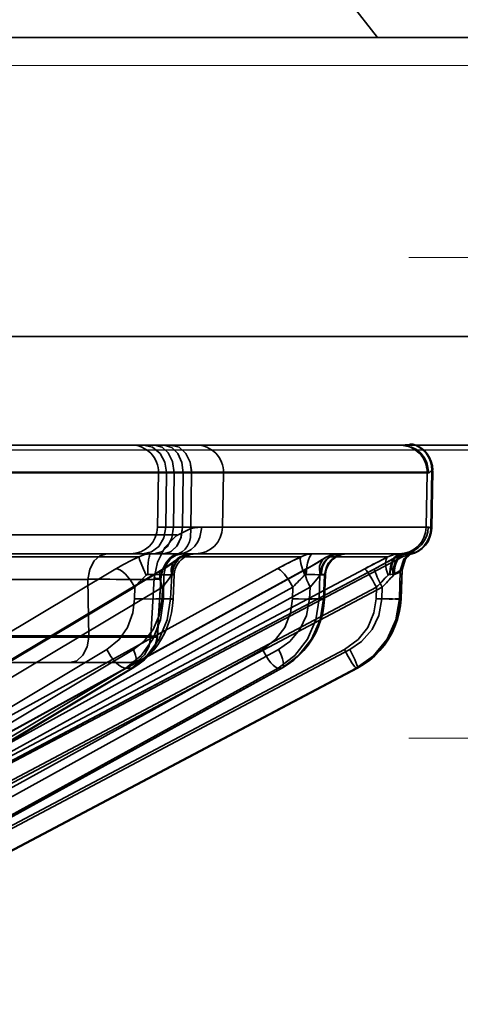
# Model space of a CAD drawing. Header units: millimetres. Extents: x 42175 to 97175, y 10092 to 468192.
# Tile 36 of 256: x 62046 to 62062, y 25820 to 25856. Entities that reach past the tile are written whole.
import ezdxf

# ---------------------------------------------------------------- set-up
doc = ezdxf.new("R2010")
doc.units = ezdxf.units.MM
doc.header["$XCLIPFRAME"] = 2
doc.linetypes.add('DASHED', pattern=[0.75, 0.5, -0.25])
for name, color, linetype in [('AHU03-3-68634OBJ', 8, 'Continuous'), ('EC-MTR_250-0_7OBJ', 8, 'Continuous'), ('FLUID-Wy2', 8, 'Continuous')]:
    doc.layers.add(name, color=color, linetype=linetype)
picture_1 = doc.add_image_def('image1.bmp', size_in_pixel=(951, 911))

msp = doc.modelspace()

# ---------------------------------------------------------------- linework, layer by layer
at = {"layer": 'AHU03-3-68634OBJ', "color": 8, "linetype": 'Continuous', "lineweight": 35, "ltscale": 100}
for p, q in [((62117.777, 25855.602), (61850.777, 25855.602)), ((62117.777, 25844.602), (61850.777, 25844.602)), ((62118.277, 25840.602), (61850.277, 25840.602))]:
    msp.add_line(p, q, dxfattribs=at)
at = {"layer": 'EC-MTR_250-0_7OBJ', "color": 8, "linetype": 'Continuous', "lineweight": 35, "ltscale": 100}
for p, q in [((62057.777, 25856.902), (62058.792, 25855.602)), ((62034.607, 25840.602), (62059.682, 25840.602)), ((62060.07, 25840.639), (62060.101, 25840.639)), ((62060.83, 25839.677), (62060.799, 25839.677)), ((62060.622, 25839.602), (62040.708, 25839.602)), ((62060.622, 25839.584), (62040.708, 25839.584)), ((62050.74, 25839.584), (62050.705, 25837.584)), ((62051.038, 25839.584), (62051.008, 25837.584)), ((62051.311, 25839.584), (62051.286, 25837.584)), ((62051.651, 25839.584), (62051.626, 25837.584)), ((62051.932, 25837.539), (62051.959, 25839.584)), ((62053.096, 25837.584), (62053.131, 25839.584)), ((62060.622, 25839.584), (62060.587, 25837.584)), ((62060.682, 25839.584), (62060.622, 25839.584)), ((62060.798, 25839.659), (62060.762, 25837.546)), ((62060.793, 25837.546), (62060.83, 25839.659)), ((62060.83, 25839.659), (62060.798, 25839.659)), ((62050.705, 25837.584), (62051.286, 25837.584)), ((62051.286, 25837.584), (62051.626, 25837.584)), ((62051.626, 25837.584), (62060.667, 25837.584)), ((62051.626, 25837.584), (62053.096, 25837.584)), ((62060.793, 25837.546), (62060.762, 25837.546)), ((62051.41, 25837.302), (61924.89, 25837.302)), ((62041.615, 25826.959), (62059.717, 25836.486)), ((62050.013, 25836.486), (62043.934, 25836.486)), ((62050.579, 25836.602), (62044.303, 25836.602)), ((62050.92, 25836.602), (62050.579, 25836.602)), ((62050.92, 25836.602), (62059.664, 25836.602)), ((62051.456, 25836.442), (62051.534, 25836.49)), ((62055.971, 25836.486), (62051.572, 25836.486)), ((62051.872, 25836.597), (62051.959, 25836.602)), ((62056.848, 25836.446), (62056.929, 25836.493)), ((62059.173, 25836.486), (62056.931, 25836.486)), ((62059.367, 25836.415), (62059.481, 25836.478)), ((62059.497, 25836.486), (62059.717, 25836.486)), ((62059.924, 25836.54), (62059.893, 25836.506)), ((62059.955, 25836.57), (62059.924, 25836.54)), ((62059.985, 25836.597), (62059.955, 25836.57)), ((62059.988, 25836.582), (62059.956, 25836.582)), ((62059.982, 25836.626), (62059.998, 25836.631)), ((62060.011, 25836.618), (62059.985, 25836.597)), ((62060.033, 25836.633), (62060.011, 25836.617)), ((62060.012, 25836.636), (62060.025, 25836.64)), ((62060.079, 25836.663), (62060.08, 25836.664)), ((62049.175, 25836.052), (62031.909, 25825.752)), ((62050.946, 25836.052), (62033.677, 25825.752)), ((62055.111, 25836.052), (62036.375, 25825.752)), ((62056.202, 25836.052), (62037.464, 25825.752)), ((62058.325, 25836.052), (62038.84, 25825.752)), ((62058.693, 25836.052), (62039.207, 25825.752)), ((62050.869, 25836.031), (62050.971, 25836.094)), ((62051.286, 25836.308), (62051.34, 25836.349)), ((62051.34, 25836.349), (62051.382, 25836.384)), ((62033.602, 25825.731), (62050.869, 25836.031)), ((62037.439, 25825.745), (62056.175, 25836.045)), ((62050.582, 25835.712), (62050.452, 25833.584)), ((62050.939, 25835.829), (62050.926, 25834.951)), ((62051.226, 25835.829), (62050.939, 25835.829)), ((62051.226, 25835.829), (62051.185, 25834.951)), ((62051.321, 25835.839), (62051.279, 25834.941)), ((62056.656, 25834.951), (62056.676, 25835.829)), ((62056.676, 25835.829), (62056.853, 25835.829)), ((62056.853, 25835.829), (62056.815, 25834.951)), ((62056.888, 25835.836), (62056.849, 25834.944)), ((62059.637, 25835.991), (62059.604, 25834.951)), ((62059.699, 25836.013), (62059.637, 25835.991)), ((62059.699, 25836.013), (62059.658, 25834.951)), ((62059.703, 25836.018), (62059.662, 25834.948)), ((62049.863, 25835.372), (62032.595, 25825.072)), ((62050.889, 25835.372), (62033.621, 25825.072)), ((62055.683, 25835.372), (62036.946, 25825.072)), ((62056.315, 25835.372), (62037.578, 25825.072)), ((62058.758, 25835.372), (62039.273, 25825.072)), ((62058.972, 25835.372), (62039.486, 25825.072)), ((62048.144, 25835.664), (62043.597, 25835.664)), ((62048.179, 25833.538), (62048.144, 25835.664)), ((62048.144, 25835.664), (62048.179, 25833.538)), ((62049.863, 25835.372), (62049.857, 25834.951)), ((62050.823, 25835.665), (62050.695, 25833.538)), ((62050.827, 25835.669), (62050.698, 25833.541)), ((62050.889, 25835.372), (62050.869, 25834.951)), ((62055.683, 25835.372), (62055.673, 25834.951)), ((62056.315, 25835.372), (62056.296, 25834.951)), ((62058.758, 25835.372), (62058.745, 25834.951)), ((62058.972, 25835.372), (62058.956, 25834.951)), ((62051.185, 25834.951), (62050.926, 25834.951)), ((62056.815, 25834.951), (62056.656, 25834.951)), ((62059.658, 25834.951), (62059.604, 25834.951)), ((62051.215, 25834.435), (62051.152, 25834.184)), ((62056.783, 25834.433), (62056.718, 25834.18)), ((62059.597, 25834.435), (62059.53, 25834.181)), ((62048.179, 25833.538), (62040.636, 25833.539)), ((62050.452, 25833.584), (62042.31, 25833.584)), ((62048.842, 25833.081), (62032.585, 25823.379)), ((62049.813, 25833.081), (62033.557, 25823.379)), ((62054.562, 25833.081), (62036.922, 25823.379)), ((62055.16, 25833.081), (62037.521, 25823.379)), ((62057.581, 25833.081), (62039.236, 25823.379)), ((62057.783, 25833.081), (62039.438, 25823.379)), ((62049.7, 25832.602), (62042.109, 25832.602)), ((62050.031, 25832.552), (62049.833, 25832.422)), ((62049.534, 25832.401), (62032.632, 25822.314)), ((62049.752, 25832.401), (62032.85, 25822.314)), ((62032.949, 25822.346), (62049.833, 25832.422)), ((62055.136, 25832.401), (62036.797, 25822.314)), ((62055.271, 25832.401), (62036.931, 25822.314)), ((62036.966, 25822.324), (62055.3, 25832.408)), ((62058.016, 25832.401), (62038.943, 25822.314)), ((62058.064, 25832.401), (62038.988, 25822.314)), ((62038.992, 25822.315), (62058.064, 25832.401)), ((62049.752, 25832.401), (62049.534, 25832.401)), ((62055.271, 25832.401), (62055.136, 25832.401)), ((62058.061, 25832.401), (62058.016, 25832.401)), ((62058.061, 25832.401), (62058.064, 25832.401))]:
    msp.add_line(p, q, dxfattribs=at)
at = {"layer": 'EC-MTR_250-0_7OBJ', "color": 8, "linetype": 'Continuous', "lineweight": 35, "ltscale": 100, "flags": 128}
for points in [[(62051.038, 25839.602), (62050.975, 25839.979), (62050.799, 25840.298), (62050.524, 25840.521), (62050.19, 25840.602)], [(62050.604, 25840.602), (62050.871, 25840.527), (62051.096, 25840.319), (62051.254, 25839.995), (62051.311, 25839.584)], [(62051.651, 25839.584), (62051.602, 25839.967), (62051.456, 25840.291), (62051.225, 25840.519), (62050.944, 25840.602)], [(62051.96, 25839.602), (62051.903, 25839.979), (62051.743, 25840.298), (62051.494, 25840.521), (62051.191, 25840.602)], [(62051.959, 25839.602), (62051.902, 25839.979), (62051.742, 25840.297), (62051.494, 25840.52), (62051.191, 25840.602)], [(62060.07, 25840.639), (62060.013, 25840.631), (62059.929, 25840.618), (62059.818, 25840.607), (62059.682, 25840.602)], [(62060.682, 25839.584), (62060.617, 25839.957), (62060.525, 25840.139), (62060.395, 25840.302), (62060.234, 25840.435), (62060.054, 25840.53), (62059.682, 25840.602)], [(62060.798, 25839.659), (62060.776, 25839.649), (62060.759, 25839.636), (62060.746, 25839.626), (62060.727, 25839.608), (62060.716, 25839.598), (62060.704, 25839.591), (62060.693, 25839.586), (62060.682, 25839.584)], [(62050.161, 25836.602), (62050.478, 25836.674), (62050.746, 25836.878), (62050.935, 25837.196), (62051.008, 25837.584)], [(62050.579, 25836.602), (62050.844, 25836.674), (62051.067, 25836.878), (62051.226, 25837.196), (62051.286, 25837.584)], [(62050.582, 25835.712), (62050.699, 25836.296), (62050.976, 25836.835), (62051.394, 25837.27), (62051.932, 25837.539)], [(62051.626, 25837.584), (62051.57, 25837.211), (62051.422, 25836.899), (62051.194, 25836.68), (62050.919, 25836.601)], [(62050.919, 25836.602), (62051.184, 25836.674), (62051.407, 25836.878), (62051.566, 25837.196), (62051.626, 25837.584)], [(62051.932, 25837.539), (62051.919, 25837.207), (62051.876, 25837.045), (62051.807, 25836.898), (62051.717, 25836.774), (62051.609, 25836.678), (62051.491, 25836.614), (62051.368, 25836.579)], [(62052.329, 25837.584), (62052.265, 25837.221), (62052.185, 25837.045), (62052.075, 25836.888), (62051.941, 25836.761), (62051.791, 25836.67), (62051.635, 25836.618), (62051.482, 25836.602)], [(62051.482, 25836.602), (62051.634, 25836.618), (62051.79, 25836.67), (62051.941, 25836.761), (62052.075, 25836.888), (62052.185, 25837.045), (62052.265, 25837.221), (62052.328, 25837.584)], [(62052.329, 25837.584), (62052.139, 25837.573), (62051.932, 25837.539)], [(62051.932, 25837.539), (62052.037, 25837.559), (62052.328, 25837.584)], [(62060.667, 25837.584), (62060.691, 25837.579), (62060.714, 25837.567), (62060.738, 25837.555), (62060.762, 25837.546)], [(62048.144, 25835.664), (62048.209, 25836.029), (62048.363, 25836.331), (62048.583, 25836.531), (62048.839, 25836.602)], [(62048.839, 25836.602), (62048.585, 25836.533), (62048.37, 25836.342), (62048.213, 25836.041), (62048.144, 25835.664)], [(62049.175, 25836.052), (62049.451, 25836.209), (62049.731, 25836.354), (62050.013, 25836.486)], [(62050.013, 25836.486), (62050.23, 25836.574), (62050.45, 25836.602)], [(62050.286, 25835.817), (62050.19, 25836.037), (62050.104, 25836.242), (62050.069, 25836.328), (62050.043, 25836.398), (62050.024, 25836.451), (62050.013, 25836.486)], [(62050.342, 25835.84), (62050.351, 25836.124), (62050.362, 25836.26), (62050.376, 25836.381), (62050.393, 25836.478), (62050.402, 25836.517), (62050.412, 25836.548), (62050.421, 25836.572), (62050.431, 25836.589), (62050.45, 25836.602)], [(62051.368, 25836.579), (62051.28, 25836.538), (62051.167, 25836.452), (62051.09, 25836.37), (62051.034, 25836.296), (62050.973, 25836.195), (62050.924, 25836.095), (62050.881, 25835.98), (62050.839, 25835.807), (62050.823, 25835.665)], [(62051.399, 25836.583), (62051.367, 25836.57), (62051.329, 25836.551), (62051.289, 25836.527), (62051.247, 25836.498), (62051.204, 25836.464), (62051.161, 25836.425), (62051.118, 25836.381), (62051.076, 25836.333), (62051.035, 25836.28), (62050.996, 25836.221), (62050.96, 25836.158), (62050.926, 25836.088), (62050.896, 25836.012), (62050.87, 25835.932), (62050.85, 25835.847), (62050.835, 25835.759), (62050.827, 25835.669)], [(62051.425, 25836.591), (62051.397, 25836.582), (62051.362, 25836.568), (62051.323, 25836.547), (62051.28, 25836.521), (62051.237, 25836.49), (62051.192, 25836.454), (62051.149, 25836.413), (62051.105, 25836.368), (62051.064, 25836.318), (62051.024, 25836.264), (62050.986, 25836.204), (62050.951, 25836.14), (62050.919, 25836.071), (62050.891, 25835.998), (62050.867, 25835.92), (62050.848, 25835.837), (62050.835, 25835.754)], [(62050.939, 25835.829), (62050.995, 25836.116), (62051.062, 25836.254), (62051.154, 25836.377), (62051.265, 25836.476), (62051.389, 25836.548), (62051.644, 25836.602)], [(62051.572, 25836.486), (62051.406, 25836.355), (62051.196, 25836.209), (62050.946, 25836.052)], [(62051.572, 25836.486), (62051.399, 25836.398), (62051.268, 25836.242), (62051.205, 25836.037), (62051.213, 25835.817)], [(62051.931, 25836.602), (62051.676, 25836.548), (62051.552, 25836.476), (62051.441, 25836.377), (62051.349, 25836.254), (62051.282, 25836.116), (62051.226, 25835.829)], [(62051.959, 25836.602), (62051.701, 25836.548), (62051.576, 25836.478), (62051.463, 25836.381), (62051.369, 25836.26), (62051.3, 25836.124), (62051.24, 25835.84)], [(62052.118, 25836.602), (62052.018, 25836.595), (62051.918, 25836.576), (62051.821, 25836.544), (62051.73, 25836.501), (62051.644, 25836.446), (62051.567, 25836.381), (62051.498, 25836.306), (62051.439, 25836.223), (62051.391, 25836.134), (62051.355, 25836.039), (62051.331, 25835.94), (62051.32, 25835.839)], [(62051.368, 25836.579), (62051.43, 25836.596), (62051.482, 25836.602)], [(62051.383, 25836.385), (62051.456, 25836.442), (62051.534, 25836.49), (62051.616, 25836.53), (62051.7, 25836.562), (62051.785, 25836.584), (62051.872, 25836.597), (62051.959, 25836.602)], [(62051.482, 25836.602), (62051.462, 25836.6), (62051.446, 25836.597), (62051.426, 25836.592)], [(62051.959, 25836.602), (62051.766, 25836.574), (62051.572, 25836.486)], [(62055.971, 25836.486), (62055.694, 25836.355), (62055.403, 25836.208), (62055.111, 25836.052)], [(62056.118, 25835.817), (62056.035, 25836.037), (62055.977, 25836.242), (62055.961, 25836.328), (62055.955, 25836.398), (62055.959, 25836.451), (62055.971, 25836.486)], [(62055.971, 25836.486), (62056.201, 25836.574), (62056.433, 25836.602)], [(62056.173, 25835.84), (62056.179, 25835.981), (62056.194, 25836.124), (62056.219, 25836.26), (62056.253, 25836.381), (62056.294, 25836.478), (62056.34, 25836.548), (62056.387, 25836.589), (62056.433, 25836.602)], [(62056.931, 25836.486), (62056.724, 25836.355), (62056.479, 25836.209), (62056.202, 25836.052)], [(62056.562, 25836.266), (62056.669, 25836.331), (62056.764, 25836.391), (62056.848, 25836.446)], [(62056.931, 25836.486), (62056.857, 25836.451), (62056.79, 25836.398), (62056.694, 25836.242), (62056.669, 25836.143), (62056.66, 25836.037), (62056.689, 25835.817)], [(62056.676, 25835.829), (62056.738, 25836.116), (62056.811, 25836.254), (62056.91, 25836.377), (62057.031, 25836.476), (62057.165, 25836.548), (62057.441, 25836.602)], [(62057.362, 25836.602), (62057.249, 25836.589), (62057.134, 25836.548), (62057.023, 25836.478), (62056.923, 25836.381), (62056.84, 25836.26), (62056.779, 25836.124), (62056.726, 25835.84)], [(62056.848, 25836.446), (62056.929, 25836.493), (62057.013, 25836.532), (62057.099, 25836.563), (62057.186, 25836.584), (62057.274, 25836.597), (62057.361, 25836.602)], [(62057.618, 25836.602), (62057.342, 25836.548), (62057.208, 25836.476), (62057.087, 25836.377), (62056.987, 25836.254), (62056.915, 25836.116), (62056.853, 25835.829)], [(62057.686, 25836.602), (62057.585, 25836.595), (62057.485, 25836.576), (62057.388, 25836.544), (62057.297, 25836.5), (62057.211, 25836.445), (62057.134, 25836.38), (62057.065, 25836.305), (62057.006, 25836.222), (62056.958, 25836.132), (62056.922, 25836.037), (62056.898, 25835.937), (62056.888, 25835.836)], [(62057.362, 25836.602), (62057.146, 25836.574), (62056.931, 25836.486)], [(62058.325, 25836.052), (62058.538, 25836.164), (62059.173, 25836.486)], [(62059.497, 25836.486), (62059.257, 25836.355), (62058.987, 25836.209), (62058.693, 25836.052)], [(62058.836, 25836.129), (62058.978, 25836.205), (62059.115, 25836.278), (62059.245, 25836.348), (62059.367, 25836.415)], [(62059.173, 25836.486), (62059.139, 25836.451), (62059.113, 25836.398), (62059.098, 25836.328), (62059.094, 25836.242), (62059.102, 25836.143), (62059.122, 25836.037), (62059.19, 25835.817)], [(62059.173, 25836.486), (62059.407, 25836.574), (62059.643, 25836.602)], [(62059.24, 25835.84), (62059.274, 25836.124), (62059.313, 25836.26), (62059.365, 25836.381), (62059.428, 25836.478), (62059.499, 25836.548), (62059.572, 25836.589), (62059.643, 25836.602)], [(62059.251, 25835.84), (62059.285, 25836.124), (62059.325, 25836.26), (62059.379, 25836.381), (62059.444, 25836.478), (62059.516, 25836.548), (62059.591, 25836.589), (62059.664, 25836.602)], [(62059.382, 25835.817), (62059.333, 25836.037), (62059.327, 25836.143), (62059.336, 25836.242), (62059.359, 25836.328), (62059.395, 25836.398), (62059.442, 25836.451), (62059.497, 25836.486)], [(62059.804, 25836.611), (62059.717, 25836.587), (62059.632, 25836.539), (62059.553, 25836.465), (62059.485, 25836.369), (62059.432, 25836.253), (62059.396, 25836.124), (62059.376, 25835.858)], [(62059.834, 25836.594), (62059.749, 25836.572), (62059.665, 25836.526), (62059.588, 25836.453), (62059.521, 25836.356), (62059.469, 25836.239), (62059.434, 25836.109), (62059.415, 25835.838)], [(62059.481, 25836.478), (62059.547, 25836.512), (62059.615, 25836.54), (62059.685, 25836.563), (62059.756, 25836.581), (62059.828, 25836.593)], [(62059.637, 25835.991), (62059.769, 25836.407), (62060.099, 25836.69)], [(62059.664, 25836.602), (62059.677, 25836.602), (62059.69, 25836.602), (62059.703, 25836.602)], [(62059.699, 25836.013), (62059.733, 25836.22), (62059.824, 25836.418), (62059.964, 25836.584), (62060.137, 25836.701)], [(62059.699, 25836.013), (62059.824, 25836.418), (62060.137, 25836.701)], [(62059.894, 25836.506), (62059.864, 25836.469), (62059.836, 25836.429), (62059.809, 25836.387), (62059.785, 25836.341), (62059.763, 25836.293), (62059.744, 25836.242), (62059.728, 25836.189)], [(62059.804, 25836.611), (62059.946, 25836.639), (62060.049, 25836.672), (62060.099, 25836.69)], [(62059.828, 25836.593), (62059.855, 25836.597), (62059.881, 25836.601), (62059.904, 25836.606), (62059.926, 25836.611), (62059.946, 25836.616), (62059.965, 25836.621), (62059.982, 25836.626), (62059.998, 25836.631), (62060.012, 25836.636), (62060.025, 25836.64), (62060.036, 25836.645), (62060.046, 25836.649), (62060.063, 25836.656), (62060.074, 25836.661)], [(62059.828, 25836.593), (62059.855, 25836.597), (62059.881, 25836.601), (62059.904, 25836.606)], [(62060.137, 25836.701), (62060.122, 25836.684), (62060.012, 25836.636), (62059.834, 25836.594)], [(62059.834, 25836.594), (62060.012, 25836.635), (62060.122, 25836.684), (62060.137, 25836.701)], [(62059.956, 25836.582), (62059.906, 25836.587), (62059.834, 25836.594)], [(62060.08, 25836.664), (62060.069, 25836.658), (62060.061, 25836.652), (62060.049, 25836.645), (62060.033, 25836.633)], [(62060.046, 25836.649), (62060.063, 25836.656)], [(62039.206, 25825.751), (62058.838, 25836.13), (62058.98, 25836.205), (62059.116, 25836.279), (62059.245, 25836.349)], [(62049.863, 25835.372), (62049.71, 25835.633), (62049.526, 25835.852), (62049.432, 25835.936), (62049.339, 25835.999), (62049.253, 25836.038), (62049.175, 25836.052)], [(62050.946, 25836.052), (62050.881, 25836.038), (62050.831, 25835.999), (62050.797, 25835.936), (62050.78, 25835.852), (62050.782, 25835.75), (62050.801, 25835.633), (62050.889, 25835.372)], [(62050.971, 25836.094), (62051.064, 25836.153), (62051.148, 25836.209), (62051.222, 25836.26), (62051.286, 25836.308)], [(62055.683, 25835.372), (62055.532, 25835.633), (62055.371, 25835.852), (62055.294, 25835.936), (62055.224, 25835.999), (62055.162, 25836.038), (62055.111, 25836.052)], [(62056.202, 25836.052), (62056.182, 25836.048), (62056.165, 25836.038), (62056.143, 25835.999), (62056.137, 25835.97), (62056.135, 25835.936), (62056.143, 25835.852), (62056.166, 25835.75), (62056.203, 25835.633), (62056.253, 25835.505), (62056.315, 25835.372)], [(62056.175, 25836.045), (62056.314, 25836.123), (62056.443, 25836.197), (62056.562, 25836.266)], [(62058.325, 25836.052), (62058.345, 25836.04), (62058.36, 25836.024), (62058.379, 25836.003), (62058.426, 25835.939), (62058.483, 25835.852), (62058.55, 25835.744), (62058.621, 25835.623), (62058.691, 25835.497), (62058.758, 25835.372)], [(62058.972, 25835.372), (62058.846, 25835.623), (62058.791, 25835.744), (62058.744, 25835.852), (62058.726, 25835.898), (62058.711, 25835.939), (62058.699, 25835.974), (62058.691, 25836.003), (62058.687, 25836.024), (62058.686, 25836.04), (62058.693, 25836.053)], [(62059.763, 25836.293), (62059.744, 25836.242), (62059.728, 25836.189), (62059.716, 25836.134), (62059.707, 25836.077), (62059.703, 25836.018)], [(62049.863, 25835.372), (62050.04, 25835.575), (62050.233, 25835.768)], [(62050.233, 25835.768), (62050.04, 25835.575), (62049.863, 25835.372)], [(62050.286, 25835.817), (62050.304, 25835.83), (62050.322, 25835.837), (62050.342, 25835.84)], [(62050.939, 25835.829), (62050.83, 25835.835), (62050.69, 25835.839), (62050.342, 25835.84)], [(62050.827, 25835.669), (62050.811, 25835.678), (62050.791, 25835.682), (62050.764, 25835.688), (62050.728, 25835.693), (62050.685, 25835.699), (62050.582, 25835.712)], [(62050.823, 25835.665), (62050.805, 25835.679), (62050.779, 25835.685), (62050.743, 25835.691), (62050.698, 25835.698), (62050.644, 25835.705), (62050.582, 25835.712)], [(62051.213, 25835.817), (62051.07, 25835.603), (62050.889, 25835.372)], [(62050.889, 25835.372), (62051.07, 25835.603), (62051.213, 25835.817)], [(62051.213, 25835.817), (62051.227, 25835.834), (62051.24, 25835.84)], [(62051.32, 25835.839), (62051.307, 25835.836), (62051.296, 25835.835), (62051.283, 25835.834), (62051.267, 25835.833), (62051.226, 25835.829)], [(62051.24, 25835.84), (62051.275, 25835.841), (62051.289, 25835.841), (62051.3, 25835.841), (62051.315, 25835.84)], [(62055.906, 25835.611), (62055.959, 25835.664), (62056.118, 25835.817)], [(62056.118, 25835.817), (62056.065, 25835.767), (62055.906, 25835.611)], [(62056.118, 25835.817), (62056.136, 25835.83), (62056.154, 25835.837), (62056.173, 25835.84)], [(62056.676, 25835.829), (62056.6, 25835.835), (62056.487, 25835.839), (62056.342, 25835.841), (62056.173, 25835.84)], [(62056.689, 25835.817), (62056.516, 25835.603), (62056.315, 25835.372)], [(62056.315, 25835.372), (62056.516, 25835.603), (62056.689, 25835.817)], [(62056.689, 25835.817), (62056.698, 25835.827), (62056.726, 25835.84)], [(62056.726, 25835.84), (62056.763, 25835.84), (62056.796, 25835.841), (62056.823, 25835.84), (62056.846, 25835.84), (62056.864, 25835.839), (62056.877, 25835.839), (62056.888, 25835.837)], [(62056.853, 25835.829), (62056.868, 25835.831), (62056.879, 25835.833)], [(62058.824, 25835.443), (62058.952, 25835.576), (62059.073, 25835.7), (62059.19, 25835.817)], [(62059.19, 25835.817), (62059.073, 25835.701), (62058.952, 25835.577), (62058.824, 25835.443)], [(62058.972, 25835.372), (62059.08, 25835.489), (62059.382, 25835.817)], [(62059.19, 25835.817), (62059.206, 25835.83), (62059.223, 25835.837), (62059.236, 25835.839)], [(62059.376, 25835.858), (62059.335, 25835.848), (62059.293, 25835.842), (62059.236, 25835.839)], [(62059.376, 25835.858), (62059.518, 25835.916), (62059.592, 25835.962), (62059.637, 25835.991)], [(62059.637, 25835.991), (62059.598, 25835.967), (62059.511, 25835.913), (62059.376, 25835.858)], [(62059.415, 25835.838), (62059.404, 25835.834), (62059.393, 25835.827), (62059.382, 25835.817)], [(62059.681, 25835.997), (62059.633, 25835.955), (62059.54, 25835.891), (62059.415, 25835.838)], [(62059.703, 25836.018), (62059.681, 25835.997)], [(62050.823, 25835.665), (62050.743, 25835.665), (62050.617, 25835.665), (62050.447, 25835.664), (62050.232, 25835.664), (62049.983, 25835.664), (62049.817, 25835.663), (62049.448, 25835.664), (62048.95, 25835.665), (62048.528, 25835.666), (62048.144, 25835.667)], [(62048.144, 25835.667), (62049.181, 25835.664), (62050.02, 25835.663), (62050.543, 25835.664), (62050.823, 25835.665)], [(62048.842, 25833.081), (62049.287, 25833.447), (62049.596, 25833.896), (62049.793, 25834.432), (62049.857, 25834.951)], [(62050.926, 25834.951), (62050.817, 25834.173), (62050.534, 25833.462), (62050.1, 25832.859), (62049.534, 25832.401)], [(62049.752, 25832.401), (62050.321, 25832.859), (62050.763, 25833.462), (62051.059, 25834.173), (62051.185, 25834.951)], [(62050.869, 25834.951), (62050.763, 25834.335), (62050.537, 25833.82), (62050.196, 25833.379), (62049.813, 25833.081)], [(62050.926, 25834.951), (62050.809, 25834.945), (62050.644, 25834.941), (62050.44, 25834.94), (62050.221, 25834.941)], [(62050.869, 25834.951), (62050.951, 25834.948), (62051.028, 25834.945), (62051.099, 25834.943), (62051.161, 25834.941), (62051.188, 25834.94), (62051.212, 25834.94), (62051.232, 25834.94), (62051.249, 25834.94), (62051.262, 25834.94), (62051.274, 25834.94), (62051.269, 25834.785)], [(62051.279, 25834.941), (62051.264, 25834.944), (62051.253, 25834.945), (62051.24, 25834.946), (62051.223, 25834.948), (62051.185, 25834.951)], [(62051.279, 25834.941), (62051.257, 25834.687), (62051.215, 25834.435)], [(62054.562, 25833.081), (62055.045, 25833.447), (62055.383, 25833.896), (62055.6, 25834.432), (62055.673, 25834.951)], [(62056.656, 25834.951), (62056.534, 25834.173), (62056.224, 25833.462), (62055.751, 25832.859), (62055.136, 25832.401)], [(62056.296, 25834.951), (62056.185, 25834.335), (62055.943, 25833.82), (62055.575, 25833.379), (62055.16, 25833.081)], [(62055.271, 25832.401), (62055.887, 25832.859), (62056.365, 25833.462), (62056.683, 25834.173), (62056.815, 25834.951)], [(62056.656, 25834.951), (62056.614, 25834.947), (62056.553, 25834.944), (62056.376, 25834.94), (62056.144, 25834.94), (62055.891, 25834.944)], [(62056.296, 25834.951), (62056.403, 25834.947), (62056.507, 25834.944), (62056.604, 25834.942), (62056.689, 25834.94), (62056.726, 25834.94), (62056.758, 25834.94), (62056.786, 25834.94), (62056.809, 25834.94), (62056.827, 25834.941), (62056.839, 25834.942), (62056.85, 25834.953)], [(62056.849, 25834.944), (62056.827, 25834.688), (62056.783, 25834.433)], [(62056.849, 25834.944), (62056.83, 25834.949), (62056.815, 25834.951)], [(62057.581, 25833.081), (62058.084, 25833.447), (62058.437, 25833.896), (62058.666, 25834.432), (62058.745, 25834.951)], [(62058.956, 25834.951), (62058.844, 25834.335), (62058.595, 25833.82), (62058.213, 25833.379), (62057.783, 25833.081)], [(62058.016, 25832.401), (62058.654, 25832.855), (62059.152, 25833.46), (62059.477, 25834.175), (62059.604, 25834.951)], [(62058.061, 25832.401), (62058.701, 25832.859), (62059.197, 25833.462), (62059.524, 25834.173), (62059.658, 25834.951)], [(62058.809, 25834.949), (62059.09, 25834.942), (62059.226, 25834.94), (62059.349, 25834.94), (62059.451, 25834.941), (62059.529, 25834.943), (62059.557, 25834.945), (62059.579, 25834.947), (62059.595, 25834.949)], [(62058.956, 25834.951), (62059.087, 25834.947), (62059.219, 25834.943), (62059.345, 25834.941), (62059.456, 25834.94), (62059.504, 25834.94), (62059.546, 25834.94), (62059.582, 25834.941), (62059.612, 25834.942), (62059.634, 25834.943), (62059.65, 25834.945), (62059.661, 25834.939), (62059.658, 25834.892)], [(62059.662, 25834.948), (62059.641, 25834.691), (62059.597, 25834.435)], [(62051.152, 25834.184), (62051.071, 25833.94), (62050.97, 25833.702), (62050.851, 25833.475), (62050.715, 25833.259), (62050.564, 25833.057), (62050.398, 25832.87), (62050.219, 25832.701), (62050.031, 25832.552)], [(62056.718, 25834.18), (62056.63, 25833.933), (62056.523, 25833.693), (62056.395, 25833.464), (62056.249, 25833.247), (62056.086, 25833.044), (62055.908, 25832.857), (62055.716, 25832.687)], [(62059.53, 25834.181), (62059.441, 25833.933), (62059.331, 25833.692), (62059.199, 25833.462), (62059.049, 25833.244), (62058.881, 25833.04), (62058.696, 25832.852), (62058.497, 25832.682)], [(62048.179, 25833.538), (62048.113, 25833.175), (62047.958, 25832.872), (62047.737, 25832.672), (62047.477, 25832.602)], [(62048.179, 25833.538), (62048.113, 25833.175), (62047.958, 25832.872), (62047.736, 25832.672), (62047.477, 25832.602)], [(62050.695, 25833.538), (62050.604, 25833.538), (62050.36, 25833.538), (62050.055, 25833.538), (62049.814, 25833.539), (62049.332, 25833.538), (62048.705, 25833.538), (62048.179, 25833.538)], [(62050.452, 25833.584), (62050.391, 25833.206), (62050.227, 25832.889), (62049.986, 25832.677), (62049.7, 25832.602)], [(62050.695, 25833.538), (62050.601, 25833.174), (62050.382, 25832.872), (62050.068, 25832.672), (62049.7, 25832.602)], [(62049.7, 25832.602), (62050.053, 25832.666), (62050.226, 25832.753), (62050.383, 25832.873), (62050.512, 25833.022), (62050.609, 25833.19), (62050.695, 25833.538)], [(62050.452, 25833.584), (62050.513, 25833.577), (62050.567, 25833.57), (62050.612, 25833.564), (62050.648, 25833.557), (62050.674, 25833.552), (62050.691, 25833.547)], [(62050.695, 25833.538), (62050.684, 25833.549), (62050.648, 25833.557), (62050.612, 25833.564), (62050.567, 25833.57), (62050.513, 25833.577), (62050.452, 25833.584)], [(62048.842, 25833.081), (62048.99, 25832.828), (62049.082, 25832.706), (62049.181, 25832.598), (62049.281, 25832.511), (62049.377, 25832.448), (62049.462, 25832.412), (62049.534, 25832.401)], [(62049.833, 25832.422), (62049.874, 25832.458), (62049.903, 25832.512), (62049.92, 25832.583), (62049.923, 25832.669), (62049.912, 25832.767), (62049.889, 25832.871), (62049.813, 25833.081)], [(62054.562, 25833.081), (62054.708, 25832.828), (62054.792, 25832.706), (62054.876, 25832.598), (62054.957, 25832.511), (62055.029, 25832.448), (62055.089, 25832.412), (62055.136, 25832.401)], [(62055.3, 25832.408), (62055.324, 25832.434), (62055.333, 25832.455), (62055.338, 25832.482), (62055.338, 25832.551), (62055.324, 25832.639), (62055.298, 25832.741), (62055.259, 25832.853), (62055.213, 25832.968), (62055.16, 25833.081)], [(62058.016, 25832.401), (62057.996, 25832.412), (62057.981, 25832.427), (62057.962, 25832.448), (62057.916, 25832.511), (62057.858, 25832.598), (62057.791, 25832.706), (62057.72, 25832.828), (62057.649, 25832.955), (62057.581, 25833.081)], [(62058.053, 25832.488), (62058.041, 25832.524), (62058.006, 25832.611), (62057.96, 25832.718), (62057.905, 25832.836), (62057.845, 25832.959), (62057.783, 25833.081)], [(62055.716, 25832.687), (62055.513, 25832.538), (62055.3, 25832.408)], [(62058.064, 25832.401), (62058.069, 25832.418), (62058.067, 25832.435), (62058.062, 25832.458), (62058.053, 25832.488)], [(62058.497, 25832.682), (62058.286, 25832.532), (62058.064, 25832.401)], [(62049.752, 25832.401), (62049.795, 25832.406), (62049.833, 25832.422)], [(62055.271, 25832.401), (62055.3, 25832.408)]]:
    msp.add_lwpolyline(points, dxfattribs=at)
at = {"layer": 'EC-MTR_250-0_7OBJ', "color": 8, "linetype": 'Continuous', "lineweight": 35, "ltscale": 100}
for centre, radius, start, end in [((62049.74, 25839.602), 1, 359, 90), ((62052.13, 25839.602), 1, 358.9915, 89.9594), ((62059.622, 25839.602), 1, 358.9968, 89.9969), ((62059.799, 25839.677), 1, 359.998, 74.2519), ((62059.83, 25839.677), 1, 0, 74.2574), ((62049.706, 25837.602), 1, 270, 359), ((62052.096, 25837.602), 1, 270.003, 358.9884), ((62059.587, 25837.601), 1, 270.0028, 359.0031), ((62059.667, 25837.602), 1, 277.9093, 358.9867), ((62059.762, 25837.563), 1, 281.2272, 359.0035), ((62059.793, 25837.563), 1, 281.2208, 359), ((62061.715, 25824.041), 13.707, 114.7759, 118.8031), ((62074.156, 25806.16), 33.825, 116.2919, 117.9062), ((62037.243, 25876.761), 46.015, 297.7854, 298.9235), ((62059.96, 25835.618), 0.984, 97.3181, 118.0243), ((62059.958, 25835.623), 0.978, 97.2613, 118.083), ((62059.664, 25837.652), 1.051, 270.0432, 277.698), ((62059.664, 25837.646), 1.045, 270.0204, 277.7196), ((62060.182, 25835.602), 1, 101.2208, 117.7585), ((62061.056, 25833.375), 3.45, 105.4363, 106.0955), ((62060.977, 25833.655), 3.159, 105.4058, 106.1257), ((62052.689, 25833.147), 3.592, 131.9893, 133.1359), ((62028.774, 25863.711), 41.412, 316.8185, 317.6556), ((62060.838, 25830.764), 6.915, 135.4982, 138.2102), ((62060.825, 25830.777), 6.897, 135.4958, 138.2145), ((62070.379, 25824.534), 15.891, 136.6469, 136.9947), ((62050.453, 25850.978), 16.038, 267.8703, 269.1706), ((62050.43, 25850.096), 15.156, 267.8325, 269.2085), ((62056.317, 25853.171), 18.232, 267.9743, 268.6596), ((62056.307, 25852.83), 17.89, 267.9677, 268.6662), ((62059.476, 25856.234), 21.296, 268.033, 268.2045), ((62059.475, 25856.201), 21.263, 268.0328, 268.2046), ((62049.7, 25833.602), 1, 270, 356.5396)]:
    msp.add_arc(centre, radius, start, end, dxfattribs=at)
at = {"layer": 'FLUID-Wy2', "color": 8, "linetype": 'Continuous', "lineweight": 18, "ltscale": 100}
for p, q in [((61459.948, 25854.572), (63459.948, 25854.572)), ((63459.948, 25854.572), (61459.948, 25854.572)), ((61459.948, 25840.43), (63459.948, 25840.43))]:
    msp.add_line(p, q, dxfattribs=at)
at = {"layer": 'FLUID-Wy2', "color": 8, "linetype": 'DASHED', "lineweight": 18, "ltscale": 100}
for p, q in [((63459.948, 25847.501), (61459.948, 25847.501)), ((63459.948, 25829.823), (61459.948, 25829.823))]:
    msp.add_line(p, q, dxfattribs=at)
at = {"layer": 'FLUID-Wy2', "color": 8, "linetype": 'Continuous', "lineweight": 25, "ltscale": 100}
msp.add_line((61459.948, 25840.43), (63459.948, 25840.43), dxfattribs=at)

# ---------------------------------------------------------------- pictures from other files: only their frames are drawn
at = {"color": 8, "lineweight": 13}
image = msp.add_image(picture_1, insert=(61504.134, 26425.821), size_in_units=(1986.021, 1904.625), rotation=-90, dxfattribs=at)
image.set_boundary_path([(-0.5, -0.5), (950.5, 910.5)])

doc.saveas('drawing.dxf')
